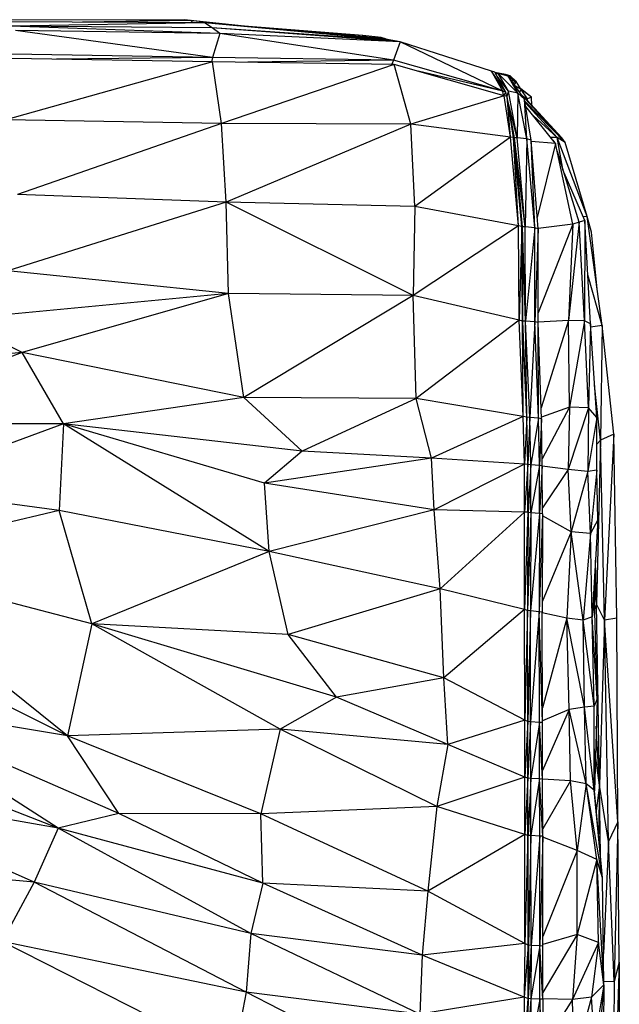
# Model space of a CAD drawing. Header units: millimetres. Extents: x 0 to 2209, y 0 to 979.
# Tile 27 of 27: x 2036 to 2209, y 655 to 938. Entities that reach past the tile are written whole.
import ezdxf

# ---------------------------------------------------------------- set-up
doc = ezdxf.new("R2010")
doc.units = ezdxf.units.MM
doc.header["$MEASUREMENT"] = 0
doc.layers.add('Crea2D$visibili$tangenti', color=7, linetype='Continuous', true_color=0x000000)

msp = doc.modelspace()

# ---------------------------------------------------------------- linework, layer by layer
at = {"layer": 'Crea2D$visibili$tangenti'}
for p, q in [((2083.72, 938.33), (2026.43, 938.21)), ((2089.63, 937.47), (2032.44, 937.76)), ((2089.63, 937.47), (2033.9, 936.5)), ((2093.99, 934.4), (2033.9, 936.5)), ((2091.77, 935.94), (2033.9, 936.5)), ((2085.75, 938.09), (2054.46, 937.65)), ((2083.72, 938.33), (2070.93, 937.88)), ((2083.72, 938.06), (2083.72, 938.33)), ((2099.36, 936.61), (2083.72, 938.33)), ((2102.92, 936.3), (2083.72, 938.33)), ((2094.07, 937.08), (2085.75, 938.09)), ((2086.24, 937.49), (2085.75, 938.09)), ((2143.24, 932.48), (2089.63, 937.47)), ((2140.91, 932.95), (2089.63, 937.47)), ((2091.77, 935.94), (2089.63, 937.47)), ((2145.85, 931.99), (2091.77, 935.94)), ((2093.99, 934.4), (2091.77, 935.94)), ((2143.24, 932.48), (2091.77, 935.94)), ((2135.19, 933.77), (2100.98, 936.5)), ((2091.86, 927.46), (2035.16, 935.24)), ((2093.99, 934.4), (2035.16, 935.24)), ((2093.99, 934.4), (2091.86, 927.46)), ((2144.01, 926.7), (2093.99, 934.4)), ((2145.85, 931.99), (2093.99, 934.4)), ((2135.19, 933.77), (2122.19, 934.6)), ((2135.19, 933.77), (2134.95, 933.48)), ((2136.37, 933.35), (2135.19, 933.77)), ((2140.43, 933.18), (2135.19, 933.77)), ((2141.02, 932.93), (2140.43, 933.18)), ((2141.39, 932.86), (2140.43, 933.18)), ((2141.69, 932.8), (2140.43, 933.18)), ((2143.24, 932.48), (2140.91, 932.95)), ((2145.85, 931.99), (2143.24, 932.48)), ((2145.85, 931.99), (2144.01, 926.7)), ((2175.41, 917.71), (2145.85, 931.99)), ((2172.22, 923.53), (2145.85, 931.99)), ((2091.86, 926.24), (2034.09, 927.19)), ((2091.86, 927.46), (2034.19, 928.41)), ((2091.86, 927.46), (2046.96, 926.98)), ((2091.86, 927.46), (2091.63, 926.24)), ((2144.01, 926.7), (2091.86, 927.46)), ((2091.86, 926.24), (2032.44, 909.48)), ((2144.2, 925.47), (2091.86, 926.24)), ((2094.48, 908.41), (2091.86, 926.24)), ((2144.2, 925.47), (2094.48, 908.41)), ((2144.01, 926.7), (2102.09, 926.09)), ((2144.01, 926.7), (2143.5, 925.48)), ((2175.41, 917.71), (2144.01, 926.7)), ((2175.81, 916.43), (2144.2, 925.47)), ((2148.95, 908.28), (2144.2, 925.47)), ((2175.41, 917.71), (2151.08, 923.5)), ((2176.29, 917.48), (2172.22, 923.53)), ((2173.09, 923.24), (2172.22, 923.53)), ((2175.41, 917.71), (2172.22, 923.53)), ((2176.28, 917.5), (2173.09, 923.24)), ((2176.19, 922.55), (2173.15, 923.12)), ((2174.06, 922.86), (2173.27, 922.91)), ((2174.06, 922.86), (2173.32, 922.82)), ((2174.06, 922.86), (2173.44, 922.6)), ((2177.06, 917.77), (2173.68, 922.18)), ((2176.97, 922.09), (2174.06, 922.86)), ((2179.78, 917.16), (2174.06, 922.86)), ((2177.06, 917.77), (2174.06, 922.86)), ((2176.19, 922.55), (2175.04, 922.6)), ((2176.19, 922.55), (2175.64, 922.44)), ((2176.86, 922.12), (2176.19, 922.55)), ((2176.56, 922.2), (2176.19, 922.55)), ((2177.55, 922.15), (2176.19, 922.55)), ((2178.32, 920.29), (2176.97, 922.09)), ((2179.78, 917.16), (2176.97, 922.09)), ((2179.29, 920.54), (2177.03, 922.01)), ((2179.29, 920.54), (2177.55, 922.15)), ((2177.94, 920.88), (2177.73, 921.08)), ((2177.94, 920.88), (2177.86, 920.9)), ((2177.94, 920.88), (2177.89, 920.87)), ((2177.94, 920.88), (2177.9, 920.86)), ((2177.94, 920.88), (2177.91, 920.84)), ((2179.29, 920.54), (2177.94, 920.88)), ((2179.78, 917.16), (2178.32, 920.29)), ((2181.72, 915.44), (2178.32, 920.29)), ((2179.29, 920.54), (2178.37, 920.22)), ((2179.29, 920.54), (2178.74, 919.69)), ((2180.75, 918.22), (2179.07, 919.22)), ((2180.75, 918.22), (2179.29, 920.54)), ((2175.81, 916.43), (2148.95, 908.28)), ((2176.29, 917.48), (2175.41, 917.71)), ((2175.61, 916.48), (2175.41, 917.71)), ((2176.29, 917.48), (2175.62, 916.48)), ((2176.57, 916.27), (2175.77, 916.44)), ((2176.57, 916.27), (2175.81, 916.43)), ((2176.68, 916.2), (2175.81, 916.43)), ((2177.65, 904.53), (2175.81, 916.43)), ((2176.57, 916.27), (2176.29, 917.48)), ((2177.06, 917.77), (2176.57, 916.27)), ((2176.68, 916.2), (2176.57, 916.27)), ((2177.65, 904.53), (2176.68, 916.2)), ((2178.52, 904.41), (2176.68, 916.2)), ((2179.78, 917.16), (2177.06, 917.77)), ((2179.59, 904.27), (2177.06, 917.77)), ((2179.78, 917.16), (2179.59, 904.27)), ((2181.72, 915.44), (2179.78, 917.16)), ((2182.39, 904.01), (2179.78, 917.16)), ((2180.75, 918.22), (2180.22, 917.59)), ((2183.65, 916.07), (2180.59, 918.47)), ((2183.65, 916.07), (2180.75, 918.22)), ((2182.49, 915.5), (2180.75, 918.22)), ((2192.38, 904.34), (2180.84, 916.7)), ((2193.34, 902.96), (2180.99, 916.48)), ((2182.49, 915.5), (2181.16, 916.35)), ((2183.65, 916.07), (2182.49, 915.5)), ((2183.77, 913.67), (2183.65, 916.07)), ((2179.58, 904.27), (2176.81, 915.32)), ((2178.81, 904.27), (2177.13, 913.28)), ((2182.39, 904.01), (2181.72, 915.44)), ((2183.56, 903.61), (2181.72, 915.44)), ((2193.34, 902.96), (2181.82, 914.75)), ((2191.12, 904.45), (2181.87, 914.44)), ((2182.49, 915.5), (2181.99, 915.46)), ((2182.3, 915.27), (2181.99, 915.46)), ((2190.63, 902.72), (2182.04, 913.38)), ((2192.38, 904.34), (2182.3, 915.27)), ((2182.53, 915.01), (2182.49, 915.5)), ((2182.52, 915.03), (2182.49, 915.5)), ((2191.12, 904.45), (2184.2, 910.7)), ((2094.48, 908.41), (2032.44, 909.48)), ((2094.48, 908.41), (2035.74, 887.98)), ((2148.95, 908.28), (2094.48, 908.41)), ((2095.84, 885.8), (2094.48, 908.41)), ((2148.95, 908.28), (2095.84, 885.8)), ((2177.65, 904.53), (2148.95, 908.28)), ((2150.12, 884.55), (2148.95, 908.28)), ((2177.65, 904.53), (2150.12, 884.55)), ((2178.52, 904.41), (2177.65, 904.53)), ((2179.97, 878.97), (2177.65, 904.53)), ((2191.12, 904.45), (2189.23, 904.45)), ((2192.84, 894.85), (2191.12, 904.45)), ((2193.34, 902.96), (2191.12, 904.45)), ((2199.74, 881.65), (2191.12, 904.45)), ((2179.97, 878.97), (2178.52, 904.41)), ((2178.81, 904.27), (2178.52, 904.41)), ((2180.94, 878.77), (2178.52, 904.41)), ((2181.91, 878.69), (2178.81, 904.27)), ((2179.59, 904.27), (2178.81, 904.27)), ((2180.94, 878.77), (2178.81, 904.27)), ((2181.13, 878.69), (2178.81, 904.27)), ((2182.39, 904.01), (2179.59, 904.27)), ((2181.91, 878.69), (2179.59, 904.27)), ((2182.39, 904.01), (2181.91, 878.69)), ((2183.56, 903.61), (2182.39, 904.01)), ((2184.63, 878.44), (2182.39, 904.01)), ((2184.63, 878.45), (2183.56, 903.61)), ((2185.59, 878.15), (2183.56, 903.61)), ((2190.63, 902.72), (2183.59, 903.27)), ((2190.63, 902.72), (2185.34, 881.34)), ((2190.25, 903.25), (2189.9, 903.63)), ((2190.63, 902.72), (2190.25, 903.25)), ((2195.58, 879.46), (2190.63, 902.72)), ((2193.34, 902.96), (2192.38, 904.34)), ((2199.74, 881.65), (2193.34, 902.96)), ((2197.42, 880), (2191.13, 900.4)), ((2199.07, 880.52), (2193.04, 894.2)), ((2095.84, 885.8), (2035.74, 887.98)), ((2095.84, 885.8), (2033.03, 865.98)), ((2149.63, 858.91), (2095.84, 885.8)), ((2096.51, 859.46), (2095.84, 885.8)), ((2150.12, 884.55), (2095.84, 885.8)), ((2150.12, 884.55), (2149.63, 858.91)), ((2179.97, 878.97), (2150.12, 884.55)), ((2179.97, 878.97), (2149.63, 858.91)), ((2180.94, 878.77), (2179.97, 878.97)), ((2180.16, 851.77), (2179.97, 878.97)), ((2195.58, 879.46), (2185.59, 853.91)), ((2195.58, 879.46), (2185.59, 878.18)), ((2197.42, 880), (2194.32, 851.75)), ((2195.58, 879.46), (2194.32, 851.75)), ((2197.42, 880), (2195.58, 879.46)), ((2199.07, 880.52), (2197.42, 880)), ((2198.97, 851.58), (2197.42, 880)), ((2199.74, 881.65), (2198.62, 881.53)), ((2199.07, 880.52), (2198.97, 851.58)), ((2200.62, 850.72), (2199.07, 880.52)), ((2201, 877.15), (2199.74, 881.65)), ((2204.01, 850.28), (2199.74, 881.65)), ((2180.94, 878.77), (2180.16, 851.77)), ((2181.24, 851.51), (2180.94, 878.77)), ((2181.13, 851.52), (2180.94, 878.77)), ((2181.13, 878.69), (2180.94, 878.77)), ((2181.24, 851.51), (2181.13, 878.69)), ((2182, 851.52), (2181.13, 878.69)), ((2181.91, 878.69), (2181.13, 878.69)), ((2182, 851.52), (2181.91, 878.69)), ((2184.63, 878.44), (2181.91, 878.69)), ((2184.63, 878.44), (2182, 851.52)), ((2185.59, 878.15), (2184.63, 878.44)), ((2184.63, 851.31), (2184.63, 878.44)), ((2185.59, 878.15), (2184.63, 851.31)), ((2185.59, 851.12), (2185.59, 878.15)), ((2202.71, 859.85), (2201, 877.15)), ((2096.51, 859.46), (2033.03, 865.98)), ((2204.01, 850.28), (2199.88, 864.91)), ((2096.51, 859.46), (2018.1, 851.98)), ((2096.51, 859.46), (2037.09, 842.51)), ((2149.63, 858.91), (2096.51, 859.46)), ((2100.88, 829.52), (2096.51, 859.46)), ((2149.63, 858.91), (2100.88, 829.52)), ((2150.5, 829.29), (2149.63, 858.91)), ((2180.16, 851.77), (2149.63, 858.91)), ((2037.09, 842.51), (2018.1, 851.98)), ((2180.16, 851.77), (2150.5, 829.29)), ((2181.13, 851.52), (2180.16, 851.77)), ((2181.33, 824.05), (2180.16, 851.77)), ((2181.33, 824.05), (2181.13, 851.52)), ((2181.24, 851.51), (2181.13, 851.52)), ((2182.3, 823.87), (2181.13, 851.52)), ((2182, 851.52), (2181.24, 851.51)), ((2182.39, 823.84), (2181.24, 851.51)), ((2182.3, 823.87), (2181.24, 851.51)), ((2182.39, 823.84), (2182, 851.52)), ((2184.63, 851.31), (2182, 851.52)), ((2183.17, 823.8), (2182, 851.52)), ((2184.63, 851.31), (2183.17, 823.8)), ((2185.69, 823.58), (2184.63, 851.31)), ((2185.59, 851.12), (2184.63, 851.31)), ((2194.32, 851.75), (2185.59, 851.24)), ((2185.69, 823.58), (2185.59, 851.12)), ((2186.56, 823.44), (2185.59, 851.12)), ((2194.32, 851.75), (2186.45, 826.55)), ((2198.97, 851.58), (2194.32, 851.75)), ((2194.61, 826.8), (2194.32, 851.75)), ((2198.97, 851.58), (2194.61, 826.8)), ((2200.13, 826.57), (2198.97, 851.58)), ((2200.62, 850.72), (2198.97, 851.58)), ((2200.62, 850.72), (2200.13, 826.57)), ((2202.46, 823.76), (2200.62, 850.72)), ((2204.01, 850.28), (2200.68, 849.8)), ((2204.01, 850.28), (2203.52, 817.21)), ((2207.4, 819), (2204.01, 850.28)), ((2037.09, 842.51), (1976.32, 836.5)), ((2037.09, 842.51), (1982.53, 822.1)), ((2100.88, 829.52), (2037.09, 842.51)), ((2049.02, 821.91), (2037.09, 842.51)), ((2203.52, 817.21), (2201.82, 833.06)), ((2100.88, 829.52), (2049.02, 821.91)), ((2117.74, 814.07), (2100.88, 829.52)), ((2150.5, 829.29), (2100.88, 829.52)), ((2150.5, 829.29), (2117.74, 814.07)), ((2181.33, 824.05), (2150.5, 829.29)), ((2154.87, 812.04), (2150.5, 829.29)), ((2194.61, 826.8), (2186.55, 823.87)), ((2194.61, 826.8), (2186.73, 811.86)), ((2194.61, 826.8), (2194.22, 808.8)), ((2200.13, 826.57), (2194.22, 808.8)), ((2200.13, 826.57), (2194.61, 826.8)), ((2200.13, 826.57), (2199.94, 808.27)), ((2202.46, 823.76), (2200.13, 826.57)), ((2181.33, 824.05), (2154.87, 812.04)), ((2182.3, 823.87), (2181.33, 824.05)), ((2181.72, 810.34), (2181.33, 824.05)), ((2182.3, 823.87), (2181.72, 810.34)), ((2182.59, 810.29), (2182.3, 823.87)), ((2182.39, 823.84), (2182.3, 823.87)), ((2182.59, 810.29), (2182.39, 823.84)), ((2183.17, 823.8), (2182.39, 823.84)), ((2183.17, 823.8), (2182.59, 810.29)), ((2183.46, 810.19), (2183.17, 823.8)), ((2185.69, 823.58), (2183.17, 823.8)), ((2185.69, 823.58), (2183.46, 810.19)), ((2185.98, 809.96), (2185.69, 823.58)), ((2186.56, 823.44), (2185.69, 823.58)), ((2186.56, 823.44), (2185.98, 809.96)), ((2186.76, 809.84), (2186.56, 823.44)), ((2202.46, 823.76), (2199.94, 808.27)), ((2202.46, 808.61), (2202.46, 823.76)), ((2049.02, 821.91), (1982.53, 822.1)), ((2049.02, 821.91), (1999.1, 803.55)), ((2049.02, 821.91), (2047.76, 796.96)), ((2108.24, 785.18), (2049.02, 821.91)), ((2106.89, 804.91), (2049.02, 821.91)), ((2117.74, 814.07), (2049.02, 821.91)), ((2203.52, 817.21), (2202.36, 770.05)), ((2203.52, 817.21), (2202.46, 816.14)), ((2207.4, 819), (2203.52, 817.21)), ((2204.69, 765.39), (2203.52, 817.21)), ((2207.4, 819), (2204.69, 765.39)), ((2208.27, 766.02), (2207.4, 819)), ((2117.74, 814.07), (2106.89, 804.91)), ((2154.87, 812.04), (2117.74, 814.07)), ((2154.87, 812.04), (2106.89, 804.91)), ((2181.72, 810.34), (2154.87, 812.04)), ((2155.64, 797.15), (2154.87, 812.04)), ((2181.72, 810.34), (2155.64, 797.15)), ((2181.72, 796.5), (2181.72, 810.34)), ((2182.59, 810.29), (2181.72, 810.34)), ((2182.59, 810.29), (2181.72, 796.5)), ((2183.46, 810.19), (2182.59, 810.26)), ((2182.59, 796.48), (2182.59, 810.26)), ((2182.68, 796.45), (2182.59, 810.26)), ((2183.46, 810.19), (2182.68, 796.45)), ((2185.98, 809.96), (2183.46, 810.19)), ((2183.46, 796.36), (2183.46, 810.19)), ((2185.98, 809.96), (2183.46, 796.36)), ((2186.76, 809.84), (2185.98, 809.96)), ((2185.98, 796.13), (2185.98, 809.96)), ((2186.76, 809.84), (2185.98, 796.13)), ((2186.85, 796.03), (2186.76, 809.84)), ((2194.22, 808.8), (2186.76, 809.75)), ((2194.22, 808.8), (2186.84, 797.79)), ((2199.94, 808.27), (2194.22, 808.8)), ((2195.09, 790.88), (2194.22, 808.8)), ((2199.94, 808.27), (2195.09, 790.88)), ((2202.46, 808.61), (2199.94, 808.27)), ((2200.62, 790.36), (2199.94, 808.27)), ((2202.46, 808.61), (2200.62, 790.36)), ((2202.75, 794.29), (2202.46, 808.61)), ((2047.76, 796.96), (1999.1, 803.55)), ((2155.64, 797.15), (2106.89, 804.91)), ((2108.24, 785.18), (2106.89, 804.91)), ((2047.76, 796.96), (1987.18, 782.69)), ((2108.24, 785.18), (2047.76, 796.96)), ((2057.16, 764.36), (2047.76, 796.96)), ((2155.64, 797.15), (2108.24, 785.18)), ((2181.72, 796.5), (2155.64, 797.15)), ((2157.39, 774.43), (2155.64, 797.15)), ((2181.72, 796.5), (2157.39, 774.43)), ((2182.59, 796.48), (2181.72, 796.5)), ((2181.72, 768.45), (2181.72, 796.5)), ((2182.59, 796.48), (2181.72, 768.45)), ((2182.59, 796.48), (2182.49, 768.23)), ((2183.46, 796.36), (2182.49, 768.23)), ((2182.68, 796.45), (2182.5, 768.62)), ((2182.68, 796.45), (2182.59, 796.48)), ((2183.46, 796.36), (2182.68, 796.45)), ((2183.46, 796.36), (2183.36, 768.11)), ((2185.98, 796.13), (2183.36, 768.11)), ((2185.98, 796.13), (2183.46, 796.36)), ((2185.98, 796.13), (2185.89, 767.86)), ((2186.85, 796.03), (2185.89, 767.86)), ((2186.85, 796.03), (2185.98, 796.13)), ((2186.85, 796.03), (2186.76, 767.77)), ((2195.09, 790.88), (2186.85, 795.43)), ((2202.75, 794.29), (2200.62, 790.36)), ((2202.75, 794.29), (2201.1, 766.41)), ((2195.09, 790.88), (2186.77, 770.69)), ((2195.09, 790.88), (2193.83, 766.01)), ((2198.58, 765.47), (2195.09, 790.88)), ((2200.62, 790.36), (2195.09, 790.88)), ((2200.62, 790.36), (2198.58, 765.47)), ((2201.1, 766.41), (2200.62, 790.36)), ((2057.16, 764.36), (1987.18, 782.69)), ((2050.18, 732.09), (1987.18, 782.69)), ((2108.24, 785.18), (2057.16, 764.36)), ((2157.39, 774.43), (2108.24, 785.18)), ((2113.67, 761.32), (2108.24, 785.18)), ((2202.36, 770.05), (2202.06, 782.66)), ((2201.83, 778.78), (2201.78, 771.48)), ((2157.39, 774.43), (2113.67, 761.32)), ((2181.72, 768.45), (2157.39, 774.43)), ((2158.45, 748.86), (2157.39, 774.43)), ((2202.36, 770.05), (2201.82, 776.42)), ((2201.78, 771.48), (2201.1, 766.41)), ((2202.56, 742.8), (2201.78, 771.48)), ((2181.72, 768.45), (2158.45, 748.86)), ((2182.49, 768.23), (2181.72, 768.45)), ((2181.81, 736.66), (2181.72, 768.45)), ((2202.36, 770.05), (2201.86, 768.47)), ((2204.69, 765.39), (2202.36, 770.05)), ((2203.24, 717.9), (2202.36, 770.05)), ((2182.49, 768.23), (2181.81, 736.66)), ((2183.36, 768.11), (2182.49, 768.2)), ((2182.59, 736.23), (2182.49, 768.2)), ((2183.36, 768.11), (2182.59, 736.23)), ((2185.89, 767.86), (2183.36, 768.11)), ((2183.36, 736.16), (2183.36, 768.11)), ((2185.89, 767.86), (2183.36, 736.16)), ((2186.76, 767.77), (2185.89, 767.86)), ((2185.98, 735.95), (2185.89, 767.86)), ((2186.85, 735.91), (2185.89, 767.77)), ((2186.85, 735.91), (2186.76, 767.77)), ((2193.83, 766.01), (2186.76, 767.58)), ((2193.83, 766.01), (2186.84, 740.22)), ((2198.97, 740.34), (2193.83, 766.01)), ((2194.51, 739.71), (2193.83, 766.01)), ((2198.58, 765.47), (2193.83, 766.01)), ((2201.1, 766.41), (2198.58, 765.47)), ((2202.56, 742.8), (2201.1, 766.41)), ((2201.68, 740.66), (2201.1, 766.41)), ((2208.27, 766.02), (2204.69, 765.39)), ((2208.56, 707.32), (2208.27, 766.02)), ((2050.18, 732.09), (1988.83, 762.69)), ((2057.16, 764.36), (2050.18, 732.09)), ((2127.53, 743.25), (2057.16, 764.36)), ((2113.67, 761.32), (2057.16, 764.36)), ((2111.35, 733.99), (2057.16, 764.36)), ((2201.68, 740.66), (2198.58, 765.47)), ((2198.97, 740.34), (2198.58, 765.47)), ((2204.69, 765.39), (2203.24, 717.9)), ((2208.56, 707.32), (2204.69, 765.39)), ((2205.85, 701.72), (2204.69, 765.39)), ((2127.53, 743.25), (2113.67, 761.32)), ((2158.45, 748.86), (2113.67, 761.32)), ((2158.45, 748.86), (2127.53, 743.25)), ((2181.81, 736.66), (2158.45, 748.86)), ((2159.61, 729.58), (2158.45, 748.86)), ((2127.53, 743.25), (2111.35, 733.99)), ((2159.61, 729.58), (2127.53, 743.25)), ((2050.18, 732.09), (1990.67, 742.2)), ((2064.91, 709.76), (1990.67, 742.2)), ((2047.47, 705.5), (1990.67, 742.2)), ((2198.97, 740.34), (2194.51, 739.71)), ((2201.68, 740.66), (2198.97, 740.34)), ((2201.68, 716.47), (2198.97, 740.34)), ((2199.45, 718.27), (2198.97, 740.34)), ((2202.56, 742.8), (2201.68, 740.66)), ((2201.78, 716.23), (2201.68, 740.66)), ((2201.68, 716.47), (2201.68, 740.66)), ((2202.56, 742.8), (2201.78, 716.23)), ((2194.51, 739.71), (2186.85, 722.18)), ((2194.51, 739.71), (2186.85, 736.46)), ((2199.45, 718.27), (2194.51, 739.71)), ((2194.9, 719.12), (2194.51, 739.71)), ((2181.81, 736.66), (2159.61, 729.58)), ((2181.81, 720.25), (2181.81, 736.66)), ((2182.59, 736.23), (2181.81, 736.66)), ((2182.59, 736.23), (2181.81, 720.25)), ((2183.36, 736.16), (2182.59, 736.23)), ((2182.59, 719.91), (2182.59, 736.23)), ((2183.36, 736.16), (2182.59, 719.95)), ((2183.46, 719.87), (2183.36, 736.16)), ((2185.98, 735.95), (2183.36, 736.16)), ((2185.98, 735.95), (2183.46, 719.87)), ((2186.85, 719.67), (2185.98, 735.95)), ((2186.85, 735.91), (2185.98, 735.95)), ((2185.98, 719.7), (2185.98, 735.95)), ((2186.85, 719.67), (2186.85, 735.91)), ((2203.24, 717.9), (2202.32, 734.89)), ((2111.35, 733.99), (2050.18, 732.09)), ((2105.82, 709.65), (2050.18, 732.09)), ((2064.91, 709.76), (2050.18, 732.09)), ((2111.35, 733.99), (2105.82, 709.65)), ((2159.61, 729.58), (2111.35, 733.99)), ((2156.42, 711.8), (2111.35, 733.99)), ((2047.47, 705.5), (1984.66, 730.1)), ((2159.61, 729.58), (2156.42, 711.8)), ((2181.81, 720.25), (2159.61, 729.58)), ((2203.24, 717.9), (2202.08, 726.46)), ((2181.81, 720.25), (2156.42, 711.8)), ((2181.81, 703.72), (2181.81, 720.25)), ((2182.59, 719.91), (2181.81, 720.25)), ((2047.47, 705.5), (1977.49, 717.95)), ((2040.59, 689.95), (1977.49, 717.95)), ((2182.59, 719.91), (2181.81, 703.72)), ((2183.46, 719.87), (2182.59, 719.95)), ((2182.68, 703.46), (2182.59, 719.91)), ((2182.59, 703.43), (2182.59, 719.91)), ((2183.46, 719.87), (2182.68, 703.46)), ((2185.98, 719.7), (2183.46, 719.87)), ((2183.46, 703.41), (2183.46, 719.87)), ((2185.98, 719.7), (2183.46, 703.41)), ((2186.08, 703.27), (2185.98, 719.7)), ((2186.95, 703.26), (2185.98, 719.7)), ((2186.85, 719.67), (2185.98, 719.7)), ((2186.95, 703.26), (2186.85, 719.67)), ((2194.9, 719.12), (2186.85, 719.67)), ((2194.9, 719.12), (2186.94, 705.33)), ((2199.45, 718.27), (2194.9, 719.12)), ((2196.84, 699.09), (2194.9, 719.12)), ((2199.45, 718.27), (2196.84, 699.09)), ((2204.11, 691.21), (2199.45, 718.27)), ((2201.68, 716.47), (2199.45, 718.27)), ((2202.46, 696.55), (2199.45, 718.27)), ((2203.24, 717.9), (2202.31, 710.49)), ((2203.24, 717.9), (2202.94, 703.76)), ((2205.85, 701.72), (2203.24, 717.9)), ((2203.51, 697.57), (2203.24, 717.9)), ((2201.78, 716.23), (2201.68, 716.47)), ((2204.11, 691.21), (2201.68, 716.47)), ((2204.11, 691.21), (2201.78, 716.23)), ((2156.42, 711.8), (2105.82, 709.65)), ((2156.42, 711.8), (2153.9, 687.34)), ((2181.81, 703.72), (2156.42, 711.8)), ((2064.91, 709.76), (2047.47, 705.5)), ((2105.82, 709.65), (2064.91, 709.76)), ((2106.4, 689.7), (2064.91, 709.76)), ((2153.9, 687.34), (2105.82, 709.65)), ((2106.4, 689.7), (2105.82, 709.65)), ((2208.56, 707.32), (2205.85, 701.72)), ((2208.56, 707.32), (2207.5, 661.34)), ((2208.95, 666.95), (2208.56, 707.32)), ((2047.47, 705.5), (2040.59, 689.95)), ((2106.4, 689.7), (2047.47, 705.5)), ((2102.91, 675.17), (2047.47, 705.5)), ((2181.81, 703.72), (2153.9, 687.34)), ((2182.59, 703.43), (2181.81, 703.72)), ((2181.81, 672.32), (2181.81, 703.72)), ((2182.59, 703.43), (2181.81, 672.32)), ((2182.68, 703.46), (2182.59, 703.43)), ((2182.68, 671.8), (2182.59, 703.43)), ((2182.78, 671.81), (2182.68, 703.46)), ((2182.68, 671.8), (2182.68, 703.46)), ((2183.46, 703.41), (2182.68, 703.46)), ((2183.46, 703.41), (2182.78, 671.81)), ((2186.08, 703.27), (2183.46, 703.41)), ((2183.56, 671.74), (2183.46, 703.41)), ((2186.08, 703.27), (2183.56, 671.74)), ((2186.08, 671.61), (2186.08, 703.27)), ((2186.95, 703.26), (2186.08, 703.27)), ((2186.95, 703.26), (2186.08, 671.66)), ((2186.95, 671.59), (2186.95, 703.26)), ((2196.84, 699.09), (2186.95, 702.89)), ((2205.85, 701.72), (2204.38, 669.4)), ((2207.5, 661.34), (2205.85, 701.72)), ((2196.84, 699.09), (2186.95, 674.35)), ((2202.46, 696.55), (2196.84, 699.09)), ((2196.84, 674.88), (2196.84, 699.09)), ((2040.59, 689.95), (1973.61, 696.11)), ((2202.46, 696.55), (2196.84, 674.88)), ((2204.11, 691.21), (2202.46, 696.55)), ((2204.5, 660.39), (2202.46, 696.55)), ((2202.94, 672.58), (2202.46, 696.55)), ((2040.59, 689.95), (2031.38, 672.86)), ((2102.91, 675.17), (2040.59, 689.95)), ((2101.56, 658.35), (2040.59, 689.95)), ((2106.4, 689.7), (2102.91, 675.17)), ((2153.9, 687.34), (2106.4, 689.7)), ((2152.25, 668.91), (2106.4, 689.7)), ((2204.5, 660.39), (2204.11, 691.21)), ((2153.9, 687.34), (2152.25, 668.91)), ((2181.81, 672.32), (2153.9, 687.34)), ((2102.91, 675.17), (2101.56, 658.35)), ((2152.25, 668.91), (2102.91, 675.17)), ((2151.57, 651.93), (2102.91, 675.17)), ((2196.84, 674.88), (2186.95, 658.16)), ((2196.84, 674.88), (2186.95, 672)), ((2196.84, 674.88), (2195.48, 656.2)), ((2202.94, 672.58), (2196.84, 674.88)), ((2101.56, 658.35), (2031.38, 672.86)), ((2097.97, 639.13), (2031.38, 672.86)), ((2181.81, 672.32), (2152.25, 668.91)), ((2181.81, 672.32), (2181.62, 656.89)), ((2182.68, 671.8), (2181.81, 672.32)), ((2202.94, 672.58), (2195.48, 656.2)), ((2202.94, 672.58), (2201, 656.9)), ((2204.5, 660.39), (2202.94, 672.58)), ((2182.68, 671.8), (2181.62, 656.89)), ((2182.68, 671.8), (2182.59, 656.47)), ((2182.78, 671.81), (2182.68, 656.47)), ((2182.78, 671.81), (2182.68, 671.8)), ((2182.68, 656.47), (2182.68, 671.8)), ((2183.56, 671.74), (2182.68, 656.47)), ((2183.56, 671.74), (2182.78, 671.81)), ((2183.56, 671.74), (2183.46, 656.43)), ((2186.08, 671.61), (2183.46, 656.43)), ((2186.08, 671.61), (2183.56, 671.74)), ((2186.95, 656.26), (2186.08, 671.61)), ((2186.08, 656.3), (2186.08, 671.61)), ((2186.95, 671.59), (2186.08, 671.61)), ((2186.95, 656.26), (2186.95, 671.59)), ((2152.25, 668.91), (2151.57, 651.93)), ((2181.62, 656.89), (2152.25, 668.91)), ((2208.95, 666.95), (2206.92, 607.38)), ((2208.95, 666.95), (2207.5, 661.34)), ((2208.95, 666.95), (2208.86, 605.37)), ((2207.5, 661.34), (2204.49, 661.27)), ((2207.5, 661.34), (2206.92, 607.38)), ((2101.56, 658.35), (2097.97, 639.13)), ((2151.57, 651.93), (2101.56, 658.35)), ((2153.31, 631.68), (2101.56, 658.35)), ((2204.5, 660.39), (2201, 656.9)), ((2204.5, 660.39), (2201.29, 622.92)), ((2204.5, 660.39), (2201.78, 643.8)), ((2204.5, 660.39), (2204.3, 632.23)), ((2181.62, 656.89), (2151.57, 651.93)), ((2181.62, 656.89), (2181.52, 641.42)), ((2182.59, 656.47), (2181.52, 641.42)), ((2182.59, 656.47), (2181.62, 656.89)), ((2182.59, 656.47), (2182.49, 641.05)), ((2182.68, 656.47), (2182.49, 641.05)), ((2183.46, 656.43), (2182.49, 641.05)), ((2182.68, 656.47), (2182.59, 656.47)), ((2183.46, 656.43), (2182.68, 656.47)), ((2183.46, 656.43), (2183.36, 640.99)), ((2186.08, 656.3), (2183.36, 640.99)), ((2186.08, 656.3), (2183.46, 656.43)), ((2186.08, 656.3), (2185.89, 640.87)), ((2186.76, 640.84), (2186.08, 656.3)), ((2186.95, 656.26), (2186.08, 656.3)), ((2186.95, 656.26), (2186.76, 640.84)), ((2195.48, 656.2), (2186.78, 642.64)), ((2195.48, 656.2), (2186.95, 656.35)), ((2201, 656.9), (2195.48, 656.2)), ((2195.87, 638.36), (2195.48, 656.2)), ((2201, 656.9), (2195.87, 638.36)), ((2201.78, 643.8), (2201, 656.9))]:
    msp.add_line(p, q, dxfattribs=at)

doc.saveas('drawing.dxf')
